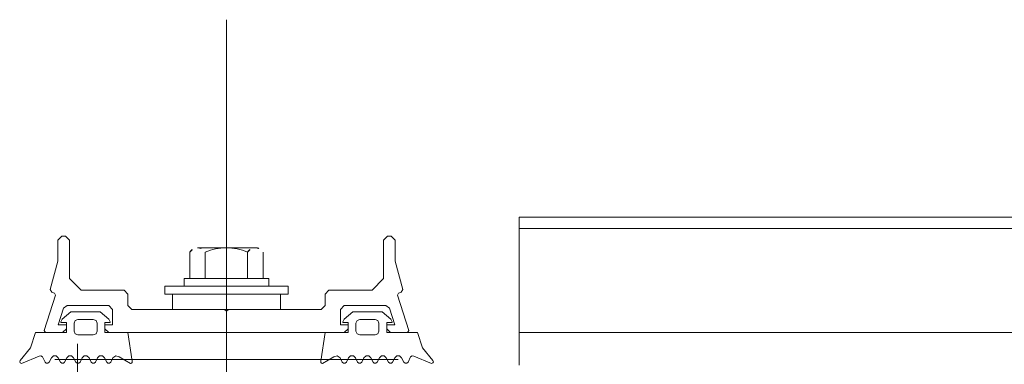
# Model space of a CAD drawing. Extents: x 5465377 to 5465550, y 5925276 to 5925338.
# Tile 147 of 182: x 5465446.727 to 5465447.029, y 5925321.941 to 5925322.046. Entities that reach past the tile are written whole.
import ezdxf

# ---------------------------------------------------------------- set-up
doc = ezdxf.new("R2010")
doc.units = 0
doc.header["$MEASUREMENT"] = 0
doc.layers.add('0_Nr_Pióra__141', color=7, linetype='Continuous', lineweight=0)

msp = doc.modelspace()

# ---------------------------------------------------------------- linework, layer by layer
at = {"layer": '0_Nr_Pióra__141', "linetype": 'Continuous'}
for p, q in [((5465446.79058, 5925321.36971), (5465446.79058, 5925322.04626)), ((5465447.29427, 5925321.98594), (5465446.88009, 5925321.98594)), ((5465446.88009, 5925321.94062), (5465446.88009, 5925321.98594)), ((5465447.29427, 5925321.98242), (5465446.88009, 5925321.98242)), ((5465446.73899, 5925321.97888), (5465446.74017, 5925321.98007)), ((5465446.74017, 5925321.98007), (5465446.74135, 5925321.98007)), ((5465446.74135, 5925321.98007), (5465446.74252, 5925321.97888)), ((5465446.83861, 5925321.97888), (5465446.8398, 5925321.98007)), ((5465446.8398, 5925321.98007), (5465446.84099, 5925321.98007)), ((5465446.84099, 5925321.98007), (5465446.84215, 5925321.97888)), ((5465446.73899, 5925321.97248), (5465446.73899, 5925321.97888)), ((5465446.74252, 5925321.97888), (5465446.74252, 5925321.96711)), ((5465446.78174, 5925321.97655), (5465446.79939, 5925321.97655)), ((5465446.83861, 5925321.96711), (5465446.83861, 5925321.97888)), ((5465446.84215, 5925321.97888), (5465446.84215, 5925321.97248)), ((5465446.77938, 5925321.97514), (5465446.77938, 5925321.96711)), ((5465446.78408, 5925321.96711), (5465446.78408, 5925321.97514)), ((5465446.79704, 5925321.97514), (5465446.79704, 5925321.96711)), ((5465446.80175, 5925321.97514), (5465446.80175, 5925321.96711)), ((5465446.73667, 5925321.96378), (5465446.73899, 5925321.97248)), ((5465446.84215, 5925321.97248), (5465446.84448, 5925321.96378)), ((5465446.74252, 5925321.96711), (5465446.74607, 5925321.96358)), ((5465446.77762, 5925321.96475), (5465446.77762, 5925321.96711)), ((5465446.77762, 5925321.96711), (5465446.80351, 5925321.96711)), ((5465446.80351, 5925321.96711), (5465446.80351, 5925321.96475)), ((5465446.8351, 5925321.96358), (5465446.83861, 5925321.96711)), ((5465446.8094, 5925321.96475), (5465446.77172, 5925321.96475)), ((5465446.77172, 5925321.96475), (5465446.77172, 5925321.9624)), ((5465446.8094, 5925321.9624), (5465446.8094, 5925321.96475)), ((5465446.73479, 5925321.95125), (5465446.73826, 5925321.96202)), ((5465446.73711, 5925321.96293), (5465446.73667, 5925321.96378)), ((5465446.73798, 5925321.96261), (5465446.73711, 5925321.96293)), ((5465446.73826, 5925321.96202), (5465446.73798, 5925321.96261)), ((5465446.74607, 5925321.96358), (5465446.75925, 5925321.96358)), ((5465446.75925, 5925321.96358), (5465446.76042, 5925321.9624)), ((5465446.76042, 5925321.9624), (5465446.76042, 5925321.95885)), ((5465446.77172, 5925321.9624), (5465446.8094, 5925321.9624)), ((5465446.80705, 5925321.9624), (5465446.77407, 5925321.9624)), ((5465446.77407, 5925321.9624), (5465446.77407, 5925321.95769)), ((5465446.80705, 5925321.95769), (5465446.80705, 5925321.9624)), ((5465446.82072, 5925321.9624), (5465446.8219, 5925321.96358)), ((5465446.82072, 5925321.95885), (5465446.82072, 5925321.9624)), ((5465446.8219, 5925321.96358), (5465446.8351, 5925321.96358)), ((5465446.84318, 5925321.96261), (5465446.84288, 5925321.96202)), ((5465446.84288, 5925321.96202), (5465446.84637, 5925321.95125)), ((5465446.84405, 5925321.96293), (5465446.84318, 5925321.96261)), ((5465446.84448, 5925321.96378), (5465446.84405, 5925321.96293)), ((5465446.74071, 5925321.95805), (5465446.73906, 5925321.95296)), ((5465446.74182, 5925321.95885), (5465446.74071, 5925321.95805)), ((5465446.75453, 5925321.95885), (5465446.74182, 5925321.95885)), ((5465446.75572, 5925321.95769), (5465446.75453, 5925321.95885)), ((5465446.76042, 5925321.95885), (5465446.76161, 5925321.95769)), ((5465446.81955, 5925321.95769), (5465446.82072, 5925321.95885)), ((5465446.82661, 5925321.95885), (5465446.82544, 5925321.95769)), ((5465446.83935, 5925321.95885), (5465446.82661, 5925321.95885)), ((5465446.84047, 5925321.95805), (5465446.83935, 5925321.95885)), ((5465446.84211, 5925321.95296), (5465446.84047, 5925321.95805)), ((5465446.74296, 5925321.95698), (5465446.74033, 5925321.95473)), ((5465446.75191, 5925321.95698), (5465446.74296, 5925321.95698)), ((5465446.75455, 5925321.95475), (5465446.75191, 5925321.95698)), ((5465446.75572, 5925321.95296), (5465446.75572, 5925321.95769)), ((5465446.76161, 5925321.95769), (5465446.78998, 5925321.95769)), ((5465446.77407, 5925321.95769), (5465446.80705, 5925321.95769)), ((5465446.78998, 5925321.95769), (5465446.79058, 5925321.95711)), ((5465446.79058, 5925321.95711), (5465446.79116, 5925321.95769)), ((5465446.79116, 5925321.95769), (5465446.81955, 5925321.95769)), ((5465446.82544, 5925321.95769), (5465446.82544, 5925321.95296)), ((5465446.82661, 5925321.95475), (5465446.82923, 5925321.95698)), ((5465446.82923, 5925321.95698), (5465446.8382, 5925321.95698)), ((5465446.8382, 5925321.95698), (5465446.84081, 5925321.95473)), ((5465446.73906, 5925321.95296), (5465446.74158, 5925321.95296)), ((5465446.74033, 5925321.95473), (5465446.73993, 5925321.95385)), ((5465446.73993, 5925321.95385), (5465446.73993, 5925321.95366)), ((5465446.73993, 5925321.95366), (5465446.74158, 5925321.95366)), ((5465446.74158, 5925321.95366), (5465446.74158, 5925321.95061)), ((5465446.74158, 5925321.95296), (5465446.74158, 5925321.9518)), ((5465446.74429, 5925321.95427), (5465446.74394, 5925321.95344)), ((5465446.74394, 5925321.95344), (5465446.74394, 5925321.95108)), ((5465446.74513, 5925321.9546), (5465446.74429, 5925321.95427)), ((5465446.74982, 5925321.9546), (5465446.74513, 5925321.9546)), ((5465446.75066, 5925321.95427), (5465446.74982, 5925321.9546)), ((5465446.751, 5925321.95344), (5465446.75066, 5925321.95427)), ((5465446.751, 5925321.95108), (5465446.751, 5925321.95344)), ((5465446.75337, 5925321.95061), (5465446.75337, 5925321.95366)), ((5465446.75337, 5925321.95366), (5465446.75497, 5925321.95366)), ((5465446.75337, 5925321.9518), (5465446.75337, 5925321.95296)), ((5465446.75337, 5925321.95296), (5465446.75572, 5925321.95296)), ((5465446.75497, 5925321.95385), (5465446.75455, 5925321.95475)), ((5465446.75497, 5925321.95366), (5465446.75497, 5925321.95385)), ((5465446.82544, 5925321.95296), (5465446.82779, 5925321.95296)), ((5465446.82617, 5925321.95385), (5465446.82661, 5925321.95475)), ((5465446.82617, 5925321.95366), (5465446.82617, 5925321.95385)), ((5465446.82779, 5925321.95366), (5465446.82617, 5925321.95366)), ((5465446.82779, 5925321.95061), (5465446.82779, 5925321.95366)), ((5465446.82779, 5925321.95296), (5465446.82779, 5925321.9518)), ((5465446.83014, 5925321.95344), (5465446.83051, 5925321.95427)), ((5465446.83014, 5925321.95108), (5465446.83014, 5925321.95344)), ((5465446.83051, 5925321.95427), (5465446.83133, 5925321.9546)), ((5465446.83133, 5925321.9546), (5465446.83603, 5925321.9546)), ((5465446.83603, 5925321.9546), (5465446.83687, 5925321.95427)), ((5465446.83687, 5925321.95427), (5465446.83721, 5925321.95344)), ((5465446.83721, 5925321.95344), (5465446.83721, 5925321.95108)), ((5465446.84122, 5925321.95366), (5465446.83957, 5925321.95366)), ((5465446.83957, 5925321.95366), (5465446.83957, 5925321.95061)), ((5465446.83957, 5925321.9518), (5465446.83957, 5925321.95296)), ((5465446.83957, 5925321.95296), (5465446.84211, 5925321.95296)), ((5465446.84081, 5925321.95473), (5465446.84125, 5925321.95385)), ((5465446.84125, 5925321.95385), (5465446.84122, 5925321.95366)), ((5465446.73216, 5925321.95061), (5465446.73062, 5925321.94591)), ((5465446.74158, 5925321.95061), (5465446.73216, 5925321.95061)), ((5465446.73522, 5925321.95061), (5465446.73479, 5925321.95125)), ((5465446.7404, 5925321.95061), (5465446.73522, 5925321.95061)), ((5465446.74158, 5925321.9518), (5465446.7404, 5925321.95061)), ((5465446.74394, 5925321.95108), (5465446.74429, 5925321.95026)), ((5465446.74429, 5925321.95026), (5465446.74513, 5925321.9499)), ((5465446.74513, 5925321.9499), (5465446.74982, 5925321.9499)), ((5465446.74982, 5925321.9499), (5465446.75066, 5925321.95026)), ((5465446.75066, 5925321.95026), (5465446.751, 5925321.95108)), ((5465446.75453, 5925321.95061), (5465446.75337, 5925321.9518)), ((5465446.76041, 5925321.95061), (5465446.75337, 5925321.95061)), ((5465446.79058, 5925321.95061), (5465446.75453, 5925321.95061)), ((5465446.7617, 5925321.94182), (5465446.76041, 5925321.95061)), ((5465446.82661, 5925321.95061), (5465446.79058, 5925321.95061)), ((5465446.81947, 5925321.94182), (5465446.82075, 5925321.95061)), ((5465446.82075, 5925321.95061), (5465446.82779, 5925321.95061)), ((5465446.82779, 5925321.9518), (5465446.82661, 5925321.95061)), ((5465446.83051, 5925321.95026), (5465446.83014, 5925321.95108)), ((5465446.83133, 5925321.9499), (5465446.83051, 5925321.95026)), ((5465446.83603, 5925321.9499), (5465446.83133, 5925321.9499)), ((5465446.83687, 5925321.95026), (5465446.83603, 5925321.9499)), ((5465446.83721, 5925321.95108), (5465446.83687, 5925321.95026)), ((5465446.84074, 5925321.95061), (5465446.83957, 5925321.9518)), ((5465446.83957, 5925321.95061), (5465446.849, 5925321.95061)), ((5465446.84592, 5925321.95061), (5465446.84074, 5925321.95061)), ((5465446.84637, 5925321.95125), (5465446.84592, 5925321.95061)), ((5465446.849, 5925321.95061), (5465446.85054, 5925321.94591)), ((5465447.29427, 5925321.95061), (5465446.88009, 5925321.95061)), ((5465446.74496, 5925321.94721), (5465446.74496, 5925321.74698)), ((5465446.73062, 5925321.94591), (5465446.72748, 5925321.94208)), ((5465446.72791, 5925321.9412), (5465446.73323, 5925321.94341)), ((5465446.73323, 5925321.94341), (5465446.73381, 5925321.94351)), ((5465446.73381, 5925321.94351), (5465446.73427, 5925321.94315)), ((5465446.73427, 5925321.94315), (5465446.73508, 5925321.94159)), ((5465446.73701, 5925321.94291), (5465446.73762, 5925321.94347)), ((5465446.73762, 5925321.94347), (5465446.73847, 5925321.94347)), ((5465446.73847, 5925321.94347), (5465446.7391, 5925321.94291)), ((5465446.74171, 5925321.94291), (5465446.74233, 5925321.94347)), ((5465446.74233, 5925321.94347), (5465446.74319, 5925321.94347)), ((5465446.74319, 5925321.94347), (5465446.74381, 5925321.94291)), ((5465446.74642, 5925321.94291), (5465446.74706, 5925321.94347)), ((5465446.74706, 5925321.94347), (5465446.74789, 5925321.94347)), ((5465446.74789, 5925321.94347), (5465446.74852, 5925321.94291)), ((5465446.75113, 5925321.94291), (5465446.75176, 5925321.94347)), ((5465446.75176, 5925321.94347), (5465446.7526, 5925321.94347)), ((5465446.7526, 5925321.94347), (5465446.75324, 5925321.94291)), ((5465446.75585, 5925321.94291), (5465446.75676, 5925321.94354)), ((5465446.75676, 5925321.94354), (5465446.75777, 5925321.94315)), ((5465446.75777, 5925321.94315), (5465446.76118, 5925321.9412)), ((5465446.82336, 5925321.94315), (5465446.81999, 5925321.9412)), ((5465446.82441, 5925321.94354), (5465446.82336, 5925321.94315)), ((5465446.82531, 5925321.94291), (5465446.82441, 5925321.94354)), ((5465446.82855, 5925321.94347), (5465446.82792, 5925321.94291)), ((5465446.8294, 5925321.94347), (5465446.82855, 5925321.94347)), ((5465446.83001, 5925321.94291), (5465446.8294, 5925321.94347)), ((5465446.83326, 5925321.94347), (5465446.83263, 5925321.94291)), ((5465446.8341, 5925321.94347), (5465446.83326, 5925321.94347)), ((5465446.83472, 5925321.94291), (5465446.8341, 5925321.94347)), ((5465446.83798, 5925321.94347), (5465446.83734, 5925321.94291)), ((5465446.83881, 5925321.94347), (5465446.83798, 5925321.94347)), ((5465446.83944, 5925321.94291), (5465446.83881, 5925321.94347)), ((5465446.84269, 5925321.94347), (5465446.84206, 5925321.94291)), ((5465446.84352, 5925321.94347), (5465446.84269, 5925321.94347)), ((5465446.84414, 5925321.94291), (5465446.84352, 5925321.94347)), ((5465446.8469, 5925321.94315), (5465446.8461, 5925321.94159)), ((5465446.84733, 5925321.94351), (5465446.8469, 5925321.94315)), ((5465446.84791, 5925321.94341), (5465446.84733, 5925321.94351)), ((5465446.85326, 5925321.9412), (5465446.84791, 5925321.94341)), ((5465446.85054, 5925321.94591), (5465446.85367, 5925321.94208)), ((5465446.72748, 5925321.94208), (5465446.72731, 5925321.94168)), ((5465446.72731, 5925321.94168), (5465446.72748, 5925321.94131)), ((5465446.72748, 5925321.94131), (5465446.72791, 5925321.9412)), ((5465446.73508, 5925321.94159), (5465446.73544, 5925321.94125)), ((5465446.73544, 5925321.94125), (5465446.73595, 5925321.94125)), ((5465446.73595, 5925321.94125), (5465446.73633, 5925321.94159)), ((5465446.73633, 5925321.94159), (5465446.73701, 5925321.94291)), ((5465446.73805, 5925321.94238), (5465446.8431, 5925321.94238)), ((5465446.7391, 5925321.94291), (5465446.73978, 5925321.94159)), ((5465446.73978, 5925321.94159), (5465446.74016, 5925321.94125)), ((5465446.74016, 5925321.94125), (5465446.74066, 5925321.94125)), ((5465446.74066, 5925321.94125), (5465446.74105, 5925321.94159)), ((5465446.74105, 5925321.94159), (5465446.74171, 5925321.94291)), ((5465446.74381, 5925321.94291), (5465446.74449, 5925321.94159)), ((5465446.74449, 5925321.94159), (5465446.74487, 5925321.94125)), ((5465446.74487, 5925321.94125), (5465446.74538, 5925321.94125)), ((5465446.74538, 5925321.94125), (5465446.74576, 5925321.94159)), ((5465446.74576, 5925321.94159), (5465446.74642, 5925321.94291)), ((5465446.74852, 5925321.94291), (5465446.7492, 5925321.94159)), ((5465446.7492, 5925321.94159), (5465446.74959, 5925321.94125)), ((5465446.74959, 5925321.94125), (5465446.75008, 5925321.94125)), ((5465446.75008, 5925321.94125), (5465446.75046, 5925321.94159)), ((5465446.75046, 5925321.94159), (5465446.75113, 5925321.94291)), ((5465446.75324, 5925321.94291), (5465446.75392, 5925321.94159)), ((5465446.75392, 5925321.94159), (5465446.75429, 5925321.94125)), ((5465446.75429, 5925321.94125), (5465446.75479, 5925321.94125)), ((5465446.75479, 5925321.94125), (5465446.75517, 5925321.94159)), ((5465446.75517, 5925321.94159), (5465446.75585, 5925321.94291)), ((5465446.76118, 5925321.9412), (5465446.76148, 5925321.94125)), ((5465446.76148, 5925321.94125), (5465446.7617, 5925321.94149)), ((5465446.7617, 5925321.94149), (5465446.7617, 5925321.94182)), ((5465446.81947, 5925321.94149), (5465446.81947, 5925321.94182)), ((5465446.81968, 5925321.94125), (5465446.81947, 5925321.94149)), ((5465446.81999, 5925321.9412), (5465446.81968, 5925321.94125)), ((5465446.82598, 5925321.94159), (5465446.82531, 5925321.94291)), ((5465446.82636, 5925321.94125), (5465446.82598, 5925321.94159)), ((5465446.82687, 5925321.94125), (5465446.82636, 5925321.94125)), ((5465446.82724, 5925321.94159), (5465446.82687, 5925321.94125)), ((5465446.82792, 5925321.94291), (5465446.82724, 5925321.94159)), ((5465446.83069, 5925321.94159), (5465446.83001, 5925321.94291)), ((5465446.83107, 5925321.94125), (5465446.83069, 5925321.94159)), ((5465446.83159, 5925321.94125), (5465446.83107, 5925321.94125)), ((5465446.83197, 5925321.94159), (5465446.83159, 5925321.94125)), ((5465446.83263, 5925321.94291), (5465446.83197, 5925321.94159)), ((5465446.8354, 5925321.94159), (5465446.83472, 5925321.94291)), ((5465446.83579, 5925321.94125), (5465446.8354, 5925321.94159)), ((5465446.8363, 5925321.94125), (5465446.83579, 5925321.94125)), ((5465446.83667, 5925321.94159), (5465446.8363, 5925321.94125)), ((5465446.83734, 5925321.94291), (5465446.83667, 5925321.94159)), ((5465446.84013, 5925321.94159), (5465446.83944, 5925321.94291)), ((5465446.8405, 5925321.94125), (5465446.84013, 5925321.94159)), ((5465446.841, 5925321.94125), (5465446.8405, 5925321.94125)), ((5465446.84138, 5925321.94159), (5465446.841, 5925321.94125)), ((5465446.84206, 5925321.94291), (5465446.84138, 5925321.94159)), ((5465446.84483, 5925321.94159), (5465446.84414, 5925321.94291)), ((5465446.8452, 5925321.94125), (5465446.84483, 5925321.94159)), ((5465446.84571, 5925321.94125), (5465446.8452, 5925321.94125)), ((5465446.8461, 5925321.94159), (5465446.84571, 5925321.94125)), ((5465446.85367, 5925321.94131), (5465446.85326, 5925321.9412)), ((5465446.85367, 5925321.94208), (5465446.85385, 5925321.94168)), ((5465446.85385, 5925321.94168), (5465446.85367, 5925321.94131))]:
    msp.add_line(p, q, dxfattribs=at)
for points in [[(5465446.77938, 5925321.97514), (5465446.77983, 5925321.97601), (5465446.78075, 5925321.97655), (5465446.78174, 5925321.97655)], [(5465446.78174, 5925321.97655), (5465446.78273, 5925321.97655), (5465446.78363, 5925321.97601), (5465446.78408, 5925321.97514)], [(5465446.78408, 5925321.97514), (5465446.78612, 5925321.97608), (5465446.78832, 5925321.97655), (5465446.79056, 5925321.97655)], [(5465446.79056, 5925321.97655), (5465446.7928, 5925321.97655), (5465446.79501, 5925321.97608), (5465446.79704, 5925321.97514)], [(5465446.79704, 5925321.97514), (5465446.7975, 5925321.97601), (5465446.7984, 5925321.97655), (5465446.79939, 5925321.97655)], [(5465446.79939, 5925321.97655), (5465446.80038, 5925321.97655), (5465446.80129, 5925321.97601), (5465446.80175, 5925321.97514)]]:
    msp.add_open_spline(points, degree=3, dxfattribs=at)

doc.saveas('drawing.dxf')
